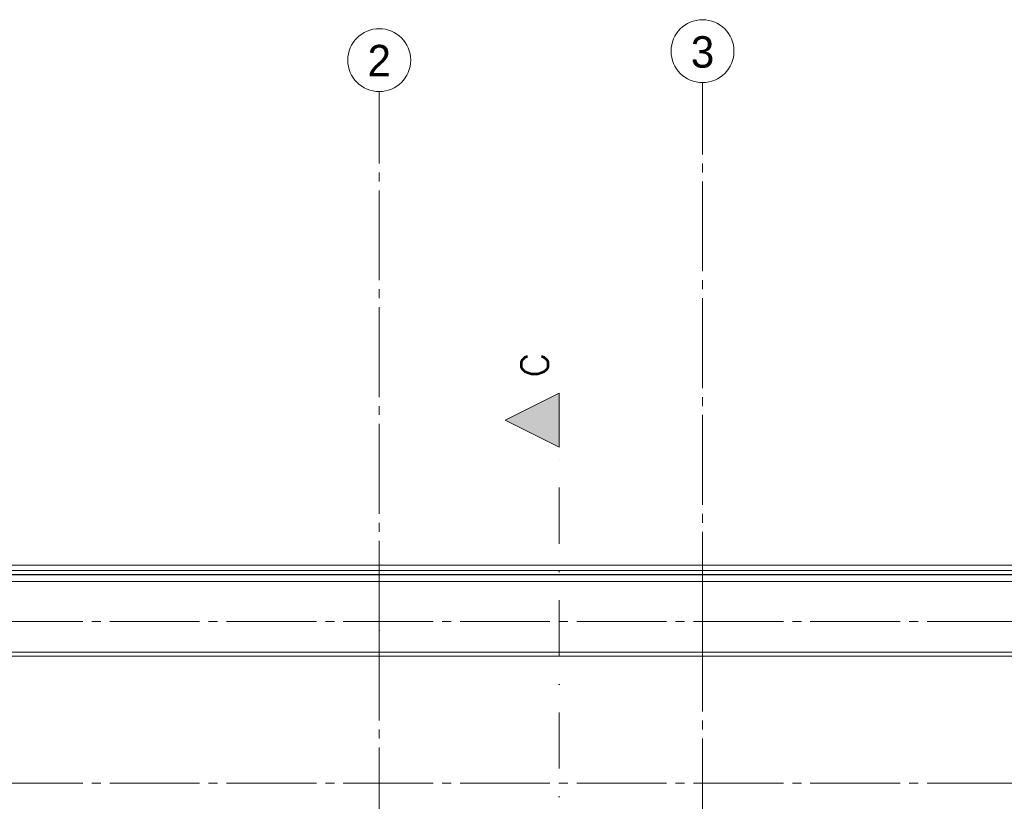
# Model space of a CAD drawing. Header units: millimetres. Extents: x -3350 to 1628655, y -3400 to 242269.
# Tile 19 of 73: x 3398 to 8880, y 33200 to 37550. Entities that reach past the tile are written whole.
import ezdxf
from ezdxf.enums import TextEntityAlignment as Align

# ---------------------------------------------------------------- set-up
doc = ezdxf.new("R2010")
doc.units = ezdxf.units.MM
doc.header["$MEASUREMENT"] = 0
for name, pattern in [('B0204', [650, 500, -50, 50, -50]), ('B0302', [625.500011, 313.000011, -156.25, 0, -156.25]), ('Wipeout_Contour', [1000, 0, -1000])]:
    doc.linetypes.add(name, pattern=pattern)
for name, color, linetype in [('27 Daken', 7, 'Continuous'), ('27 Daken Afdek-arcering', 7, 'Continuous'), ('A Lijn doorsnede', 7, 'Continuous'), ('A Lijn doorsnede 2D arcering', 7, 'Continuous'), ('A Stramien', 7, 'Continuous')]:
    doc.layers.add(name, color=color, linetype=linetype)

# ---------------------------------------------------------------- blocks, each defined once
blk = doc.blocks.new('Wall_80_1', base_point=(12600, 34200))
at = {"color": 254, "linetype": 'Wipeout_Contour', "lineweight": 0, "ltscale": 140416.650557}
blk.add_wipeout([(12407.5, 34007.6), (192.5, 34007.6), (192.5, 34007.5), (12407.5, 34007.5)], dxfattribs=at).dxf.layer = '27 Daken Afdek-arcering'
at = {"color": 254, "linetype": 'Wipeout_Contour', "lineweight": 0, "ltscale": 140459.814967}
blk.add_wipeout([(12407.6, 34029.7), (192.4, 34029.7), (192.4, 34007.6), (12407.6, 34007.6)], dxfattribs=at).dxf.layer = '27 Daken Afdek-arcering'
at = {"color": 254, "linetype": 'Wipeout_Contour', "lineweight": 0, "ltscale": 141280.69117}
blk.add_wipeout([(12429.7, 34423.1), (170.3, 34423.1), (170.3, 34029.7), (12429.7, 34029.7)], dxfattribs=at).dxf.layer = '27 Daken Afdek-arcering'
at = {"layer": '27 Daken', "color": 1, "linetype": 'Continuous', "lineweight": 0}
for p, q in [((170.3, 34029.7), (12429.7, 34029.7)), ((192.4, 34007.6), (12407.6, 34007.6))]:
    blk.add_line(p, q, dxfattribs=at)
at = {"layer": '27 Daken', "color": 1, "linetype": 'Continuous', "lineweight": 0, "flags": 128}
blk.add_lwpolyline([(192.5, 34007.5), (12407.5, 34007.5)], dxfattribs=at)
at = {"color": 254, "linetype": 'Wipeout_Contour', "lineweight": 0, "ltscale": 142388.990632}
blk.add_wipeout([(12823.1, 34461.1), (-223.1, 34461.1), (-223.1, 34423.1), (12823.1, 34423.1)], dxfattribs=at).dxf.layer = '27 Daken Afdek-arcering'
at = {"layer": '27 Daken', "color": 1, "linetype": 'Continuous', "lineweight": 0}
blk.add_line((-223.1, 34423.1), (12823.1, 34423.1), dxfattribs=at)
at = {"color": 254, "linetype": 'Wipeout_Contour', "lineweight": 0, "ltscale": 142490.874316}
blk.add_wipeout([(12861.1, 34461.7), (-261.1, 34461.7), (-261.1, 34461.1), (12861.1, 34461.1)], dxfattribs=at).dxf.layer = '27 Daken Afdek-arcering'
at = {"color": 254, "linetype": 'Wipeout_Contour', "lineweight": 0, "ltscale": 142537.494878}
blk.add_wipeout([(12861.7, 34485), (-261.7, 34485), (-261.7, 34461.7), (12861.7, 34461.7)], dxfattribs=at).dxf.layer = '27 Daken Afdek-arcering'
at = {"color": 254, "linetype": 'Wipeout_Contour', "lineweight": 0, "ltscale": 142657.521728}
blk.add_wipeout([(12885, 34515), (-285, 34515), (-285, 34485), (12885, 34485)], dxfattribs=at).dxf.layer = '27 Daken Afdek-arcering'
at = {"layer": '27 Daken', "color": 1, "linetype": 'Continuous', "lineweight": 0}
for p, q in [((-285, 34485), (12885, 34485)), ((-261.7, 34461.7), (12861.7, 34461.7)), ((-261.1, 34461.1), (12861.1, 34461.1))]:
    blk.add_line(p, q, dxfattribs=at)
at = {"layer": '27 Daken', "color": 1, "linetype": 'Continuous', "lineweight": 0, "flags": 128}
blk.add_lwpolyline([(12885, 34515), (-315, 34515)], dxfattribs=at)
blk = doc.blocks.new('Cutting Plane_2_1', base_point=(6400.8, -1176.3))
at = {"layer": 'A Lijn doorsnede 2D arcering', "linetype": 'Continuous', "lineweight": 0, "true_color": 0x000000}
blk.add_hatch(color=18, dxfattribs=at).paths.add_polyline_path([(6400.8, 35470.6), (6100.8, 35320.6), (6400.8, 35170.6)])
at = {"layer": 'A Lijn doorsnede', "color": 9, "linetype": 'B0302', "lineweight": 0}
blk.add_line((6400.8, -1026.3), (6400.8, 35170.6), dxfattribs=at)
at = {"layer": 'A Lijn doorsnede', "color": 2, "linetype": 'Continuous', "lineweight": 0, "flags": 128}
blk.add_lwpolyline([(6400.8, 35470.6), (6400.8, 35170.6), (6100.8, 35320.6)], close=True, dxfattribs=at)
at = {"layer": 'A Lijn doorsnede', "color": 2, "lineweight": 0, "insert": (6339.6, 35560.6), "char_height": 150, "attachment_point": 7, "rotation": 90}
blk.add_mtext('\\A1;{\\pql;\\pt0;\\Ftxt.shx;C}', dxfattribs=at)
blk = doc.blocks.new('Standard grid marker')
at = {"layer": 'A Stramien', "color": 9, "linetype": 'B0204', "lineweight": 0}
blk.add_line((3000, 0), (67800, 0), dxfattribs=at)
at = {"layer": 'A Stramien', "color": 2, "lineweight": 0}
for tag, p in [('AC_MarkerText_1_0', (-175, -4.6)), ('AC_MarkerText_1_1', (70975, -4.6))]:
    blk.add_attdef(tag, text='', height=175, dxfattribs=at).set_placement(p, align=Align.MIDDLE_CENTER)
blk = doc.blocks.new('Standard grid marker_2')
at = {"layer": 'A Stramien', "color": 9, "linetype": 'B0204', "lineweight": 0}
for q in [(0, 0), (37200, 0)]:
    blk.add_line((3000, 0), q, dxfattribs=at)
at = {"layer": 'A Stramien', "color": 2, "linetype": 'Continuous', "lineweight": 0, "flags": 128}
blk.add_lwpolyline([(0, 0, 1), (-350, 0, 1)], format="xyb", close=True, dxfattribs=at)
at = {"layer": 'A Stramien', "color": 9, "linetype": 'B0204', "lineweight": 0}
blk.add_point((3000, 0), dxfattribs=at)
blk.add_point((3000, 0), dxfattribs=at)
at = {"layer": 'A Stramien', "color": 2, "lineweight": 0}
for tag, p in [('AC_MarkerText_1_0', (-175, -4.6)), ('AC_MarkerText_1_1', (40375, -4.6))]:
    blk.add_attdef(tag, text='', height=175, rotation=90, dxfattribs=at).set_placement(p, align=Align.MIDDLE_CENTER)

msp = doc.modelspace()

# ---------------------------------------------------------------- block references
at = {"layer": '27 Daken', "color": 1, "lineweight": 0}
msp.add_blockref('Wall_80_1', (12600, 34200), dxfattribs=at)
at = {"layer": 'A Stramien', "color": 1, "linetype": 'Continuous', "lineweight": 0, "zscale": 1000}
msp.add_blockref('Standard grid marker', (-3000, 33300), dxfattribs=at)

# ---------------------------------------------------------------- next in the draw order: block references
at = {"layer": 'A Lijn doorsnede', "color": 9, "lineweight": 0}
msp.add_blockref('Cutting Plane_2_1', (6400.8, -1176.3), dxfattribs=at)
at = {"layer": 'A Stramien', "color": 1, "linetype": 'Continuous', "lineweight": 0}
ref = msp.add_blockref('Standard grid marker_2', (5400, 37150), dxfattribs=dict(at, zscale=1000, rotation=270))
ref.add_attrib('AC_MarkerText_1', '2', dxfattribs={"color": 2, "lineweight": 0, "height": 175, "rotation": 360}).set_placement((5400, 37322.4), align=Align.MIDDLE_CENTER)
ref = msp.add_blockref('Standard grid marker_2', (7200, 37200), dxfattribs=dict(at, zscale=1000, rotation=270))
ref.add_attrib('AC_MarkerText_1', '3', dxfattribs={"color": 2, "lineweight": 0, "height": 175, "rotation": 360}).set_placement((7200, 37370.5), align=Align.MIDDLE_CENTER)
at = {"layer": 'A Stramien', "color": 1, "linetype": 'Continuous', "lineweight": 0, "zscale": 1000}
msp.add_blockref('Standard grid marker', (-3000, 34200), dxfattribs=at)

doc.saveas('drawing.dxf')
